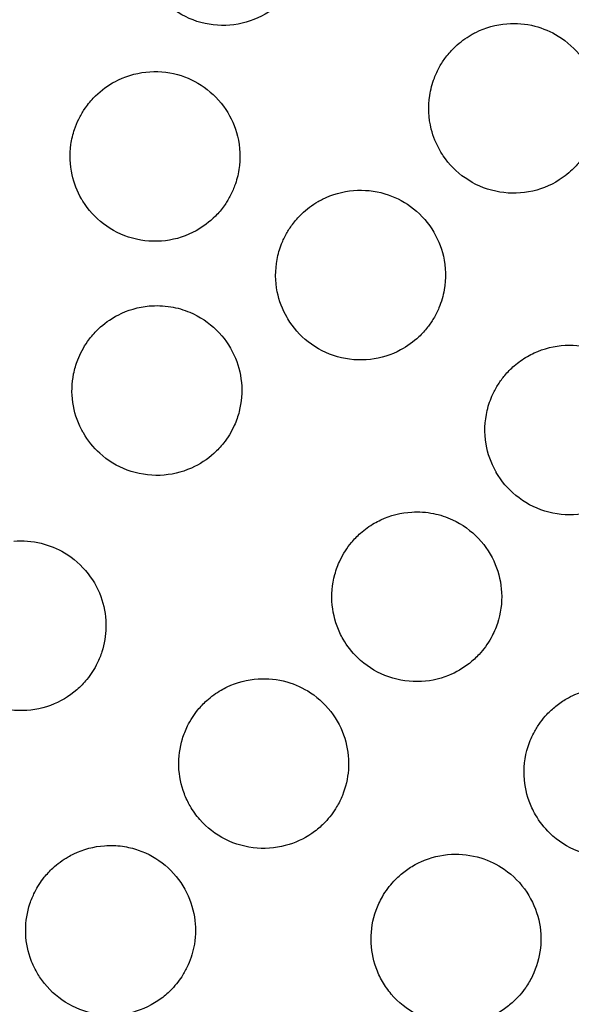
# Model space of a CAD drawing. Header units: millimetres. Extents: x -125 to 375, y 0 to 433.
# Tile 8 of 50: x 55 to 75, y 82 to 117. Entities that reach past the tile are written whole.
import ezdxf

# ---------------------------------------------------------------- set-up
doc = ezdxf.new("R2010")
doc.units = ezdxf.units.MM
doc.layers.add('Layer 01', color=18, linetype='Continuous', true_color=0x000000)

msp = doc.modelspace()

# ---------------------------------------------------------------- linework, layer by layer
at = {"layer": 'Layer 01'}
msp.add_open_spline([(0, 0, 76), (60.501, 65.93, 83.178), (121.001, 131.86, 90.355)], degree=2, dxfattribs=at)
for points, knots in [([(61.844, 122.584, 88.048), (62.137, 122.62, 88.067), (62.434, 122.612, 88.083), (62.994, 122.514, 88.107), (63.255, 122.43, 88.116), (63.841, 122.15, 88.127), (64.147, 121.925, 88.128), (64.646, 121.39, 88.115), (64.84, 121.088, 88.103), (65.131, 120.39, 88.067), (65.209, 119.993, 88.042), (65.206, 119.326, 87.993), (65.17, 119.061, 87.971), (65.056, 118.651, 87.936), (65.001, 118.502, 87.922), (64.879, 118.236, 87.896), (64.816, 118.118, 87.884), (64.663, 117.876, 87.859), (64.573, 117.754, 87.846), (64.316, 117.458, 87.811), (64.137, 117.296, 87.791), (63.623, 116.933, 87.738), (63.265, 116.772, 87.709), (62.503, 116.595, 87.657), (62.106, 116.582, 87.636), (61.33, 116.71, 87.605), (60.958, 116.85, 87.595), (60.311, 117.253, 87.589), (60.037, 117.503, 87.591), (59.74, 117.895, 87.602), (59.671, 117.999, 87.606), (59.609, 118.106, 87.61)], [-17.756232, -17.756232, -17.756232, -17.756232, -16.866282, -16.866282, -16.044728, -16.044728, -14.91324, -14.91324, -13.843301, -13.843301, -12.636508, -12.636508, -11.832877, -11.832877, -11.35314, -11.35314, -10.949825, -10.949825, -10.491735, -10.491735, -9.765994, -9.765994, -8.592697, -8.592697, -7.409477, -7.409477, -6.225138, -6.225138, -5.119086, -5.119086, -4.744932, -4.744932, -4.744932, -4.744932]), ([(72.238, 116.667, 88.093), (72.569, 116.693, 88.107), (72.902, 116.665, 88.117), (73.518, 116.507, 88.127), (73.798, 116.387, 88.127), (74.375, 116.03, 88.118), (74.655, 115.774, 88.106), (75.093, 115.189, 88.072), (75.254, 114.869, 88.05), (75.45, 114.208, 88.001), (75.49, 113.873, 87.974), (75.462, 113.251, 87.92), (75.407, 112.965, 87.894), (75.258, 112.536, 87.853), (75.191, 112.385, 87.838), (75.048, 112.122, 87.812), (74.976, 112.009, 87.8), (74.809, 111.782, 87.776), (74.713, 111.67, 87.763), (74.452, 111.406, 87.733), (74.277, 111.265, 87.715), (73.759, 110.935, 87.672), (73.392, 110.792, 87.648), (72.622, 110.654, 87.612), (72.227, 110.661, 87.6), (71.457, 110.828, 87.589), (71.09, 110.987, 87.589), (70.46, 111.425, 87.603), (70.198, 111.692, 87.616), (69.952, 112.057, 87.636), (69.915, 112.116, 87.64), (69.88, 112.176, 87.643)], [-17.63055, -17.63055, -17.63055, -17.63055, -16.631635, -16.631635, -15.720845, -15.720845, -14.590477, -14.590477, -13.520374, -13.520374, -12.511618, -12.511618, -11.638786, -11.638786, -11.140287, -11.140287, -10.735621, -10.735621, -10.291327, -10.291327, -9.615816, -9.615816, -8.440057, -8.440057, -7.262759, -7.262759, -6.070938, -6.070938, -4.956486, -4.956486, -4.745943, -4.745943, -4.745943, -4.745943]), ([(70.978, 116.274, 88.013), (71.03, 116.304, 88.018), (71.083, 116.333, 88.022), (71.481, 116.532, 88.053), (71.855, 116.636, 88.076), (72.238, 116.667, 88.093)], [-1.340413, -1.340413, -1.340413, -1.340413, -1.159246, -1.159246, 0, 0, 0, 0]), ([(69.88, 112.176, 87.643), (69.741, 112.416, 87.657), (69.637, 112.675, 87.674), (69.471, 113.331, 87.72), (69.452, 113.734, 87.752), (69.545, 114.34, 87.804), (69.599, 114.547, 87.822), (69.727, 114.882, 87.854), (69.789, 115.014, 87.867), (69.925, 115.258, 87.891), (69.999, 115.371, 87.903), (70.182, 115.615, 87.93), (70.296, 115.742, 87.944), (70.589, 116.019, 87.978), (70.777, 116.158, 87.996), (70.978, 116.274, 88.013)], [-4.745943, -4.745943, -4.745943, -4.745943, -3.909115, -3.909115, -2.705643, -2.705643, -2.060089, -2.060089, -1.623395, -1.623395, -1.216221, -1.216221, -0.70215, -0.70215, 0, 0, 0, 0]), ([(59.482, 114.957, 87.381), (59.857, 114.998, 87.404), (60.237, 114.968, 87.422), (60.939, 114.775, 87.445), (61.257, 114.624, 87.451), (61.842, 114.209, 87.45), (62.1, 113.943, 87.444), (62.496, 113.349, 87.419), (62.637, 113.03, 87.402), (62.816, 112.306, 87.357), (62.833, 111.903, 87.327), (62.74, 111.312, 87.279), (62.689, 111.118, 87.262), (62.573, 110.804, 87.233), (62.517, 110.68, 87.221), (62.393, 110.448, 87.198), (62.326, 110.339, 87.186), (62.158, 110.103, 87.161), (62.053, 109.979, 87.147), (61.738, 109.66, 87.108), (61.508, 109.487, 87.084), (60.924, 109.164, 87.033), (60.558, 109.045, 87.007), (59.789, 108.949, 86.962), (59.392, 108.977, 86.945), (58.639, 109.185, 86.922), (58.289, 109.358, 86.917), (57.694, 109.814, 86.919), (57.449, 110.085, 86.925), (57.242, 110.419, 86.937), (57.225, 110.447, 86.939), (57.209, 110.475, 86.94)], [-17.71838, -17.71838, -17.71838, -17.71838, -16.581501, -16.581501, -15.528799, -15.528799, -14.424219, -14.424219, -13.38163, -13.38163, -12.178034, -12.178034, -11.576102, -11.576102, -11.165784, -11.165784, -10.781688, -10.781688, -10.292093, -10.292093, -9.428437, -9.428437, -8.280034, -8.280034, -7.093453, -7.093453, -5.929325, -5.929325, -4.840813, -4.840813, -4.744492, -4.744492, -4.744492, -4.744492]), ([(58.307, 114.573, 87.289), (58.333, 114.587, 87.292), (58.358, 114.602, 87.294), (58.724, 114.799, 87.328), (59.097, 114.915, 87.357), (59.482, 114.957, 87.381)], [-1.255194, -1.255194, -1.255194, -1.255194, -1.166273, -1.166273, 0, 0, 0, 0]), ([(57.209, 110.475, 86.94), (57.056, 110.74, 86.95), (56.944, 111.028, 86.964), (56.8, 111.678, 87.002), (56.787, 112.04, 87.027), (56.863, 112.578, 87.069), (56.905, 112.758, 87.084), (57.007, 113.058, 87.11), (57.057, 113.18, 87.122), (57.172, 113.414, 87.144), (57.237, 113.527, 87.156), (57.403, 113.776, 87.183), (57.509, 113.91, 87.198), (57.826, 114.246, 87.239), (58.055, 114.427, 87.265), (58.307, 114.573, 87.289)], [12.973888, 12.973888, 12.973888, 12.973888, 13.897681, 13.897681, 14.979789, 14.979789, 15.536808, 15.536808, 15.934495, 15.934495, 16.32487, 16.32487, 16.840053, 16.840053, 17.71838, 17.71838, 17.71838, 17.71838]), ([(66.822, 110.772, 87.413), (67.192, 110.802, 87.431), (67.565, 110.764, 87.442), (68.247, 110.562, 87.452), (68.554, 110.411, 87.452), (69.13, 109.994, 87.439), (69.387, 109.722, 87.426), (69.779, 109.117, 87.39), (69.916, 108.792, 87.368), (70.083, 108.061, 87.313), (70.093, 107.657, 87.28), (69.986, 107.045, 87.225), (69.923, 106.832, 87.205), (69.784, 106.498, 87.173), (69.721, 106.371, 87.16), (69.584, 106.142, 87.136), (69.513, 106.038, 87.125), (69.342, 105.818, 87.101), (69.239, 105.705, 87.089), (68.935, 105.418, 87.055), (68.719, 105.262, 87.035), (68.153, 104.959, 86.991), (67.79, 104.845, 86.969), (67.025, 104.757, 86.936), (66.63, 104.788, 86.925), (65.875, 105.002, 86.916), (65.523, 105.181, 86.917), (64.928, 105.649, 86.932), (64.684, 105.926, 86.945), (64.488, 106.253, 86.963), (64.479, 106.268, 86.964), (64.471, 106.282, 86.965)], [-17.640029, -17.640029, -17.640029, -17.640029, -16.522417, -16.522417, -15.500582, -15.500582, -14.384711, -14.384711, -13.330333, -13.330333, -12.123414, -12.123414, -11.45566, -11.45566, -11.029731, -11.029731, -10.649579, -10.649579, -10.188722, -10.188722, -9.38906, -9.38906, -8.253474, -8.253474, -7.072011, -7.072011, -5.895771, -5.895771, -4.795519, -4.795519, -4.745626, -4.745626, -4.745626, -4.745626]), ([(65.569, 110.38, 87.332), (65.619, 110.409, 87.336), (65.67, 110.437, 87.34), (66.066, 110.635, 87.372), (66.439, 110.74, 87.395), (66.822, 110.772, 87.413)], [-1.333069, -1.333069, -1.333069, -1.333069, -1.157912, -1.157912, 0, 0, 0, 0]), ([(64.471, 106.282, 86.965), (64.308, 106.564, 86.981), (64.192, 106.871, 87), (64.052, 107.567, 87.049), (64.05, 107.954, 87.079), (64.155, 108.52, 87.128), (64.208, 108.705, 87.144), (64.328, 109.008, 87.173), (64.386, 109.13, 87.185), (64.514, 109.358, 87.208), (64.583, 109.466, 87.219), (64.759, 109.703, 87.245), (64.869, 109.828, 87.259), (65.164, 110.112, 87.294), (65.359, 110.259, 87.313), (65.569, 110.38, 87.332)], [-4.745626, -4.745626, -4.745626, -4.745626, -3.763589, -3.763589, -2.607178, -2.607178, -2.02702, -2.02702, -1.622332, -1.622332, -1.235821, -1.235821, -0.732464, -0.732464, 0, 0, 0, 0]), ([(59.599, 106.69, 86.785), (59.852, 106.713, 86.799), (60.108, 106.704, 86.81), (60.592, 106.624, 86.826), (60.819, 106.559, 86.832), (61.387, 106.32, 86.839), (61.708, 106.106, 86.837), (62.236, 105.586, 86.819), (62.444, 105.289, 86.805), (62.737, 104.655, 86.767), (62.826, 104.326, 86.745), (62.892, 103.644, 86.694), (62.865, 103.295, 86.665), (62.736, 102.791, 86.62), (62.679, 102.628, 86.605), (62.557, 102.357, 86.578), (62.499, 102.247, 86.567), (62.371, 102.038, 86.546), (62.302, 101.938, 86.535), (62.124, 101.713, 86.51), (62.011, 101.592, 86.496), (61.652, 101.266, 86.456), (61.383, 101.091, 86.432), (60.743, 100.806, 86.384), (60.366, 100.719, 86.362), (59.589, 100.69, 86.328), (59.196, 100.753, 86.316), (58.467, 101.025, 86.305), (58.137, 101.226, 86.306), (57.624, 101.692, 86.318), (57.429, 101.935, 86.327), (57.275, 102.202, 86.34)], [-17.660193, -17.660193, -17.660193, -17.660193, -16.89272, -16.89272, -16.185271, -16.185271, -15.038568, -15.038568, -13.955296, -13.955296, -12.936519, -12.936519, -11.889013, -11.889013, -11.367142, -11.367142, -10.99311, -10.99311, -10.62752, -10.62752, -10.127047, -10.127047, -9.166538, -9.166538, -8.013922, -8.013922, -6.827081, -6.827081, -5.674879, -5.674879, -4.743375, -4.743375, -4.743375, -4.743375]), ([(58.373, 106.301, 86.697), (58.414, 106.325, 86.701), (58.457, 106.348, 86.705), (58.842, 106.546, 86.738), (59.215, 106.655, 86.764), (59.599, 106.69, 86.785)], [-1.306411, -1.306411, -1.306411, -1.306411, -1.160399, -1.160399, 0, 0, 0, 0]), ([(57.275, 102.202, 86.34), (57.25, 102.244, 86.342), (57.227, 102.287, 86.344), (57.052, 102.628, 86.362), (56.949, 102.95, 86.38), (56.855, 103.617, 86.425), (56.864, 103.959, 86.451), (56.965, 104.46, 86.493), (57.013, 104.625, 86.507), (57.12, 104.901, 86.533), (57.171, 105.013, 86.544), (57.287, 105.229, 86.565), (57.351, 105.333, 86.576), (57.516, 105.566, 86.601), (57.621, 105.692, 86.616), (57.926, 106.001, 86.653), (58.14, 106.166, 86.676), (58.373, 106.301, 86.697)], [-4.743375, -4.743375, -4.743375, -4.743375, -4.596989, -4.596989, -3.589017, -3.589017, -2.565429, -2.565429, -2.047369, -2.047369, -1.674251, -1.674251, -1.307859, -1.307859, -0.812542, -0.812542, 0, 0, 0, 0]), ([(74.303, 105.304, 87.199), (74.67, 105.323, 87.21), (75.037, 105.275, 87.214), (75.701, 105.06, 87.211), (75.997, 104.907, 87.203), (76.562, 104.484, 87.177), (76.817, 104.205, 87.157), (77.201, 103.586, 87.108), (77.332, 103.254, 87.08), (77.483, 102.514, 87.014), (77.484, 102.108, 86.976), (77.356, 101.476, 86.914), (77.279, 101.245, 86.891), (77.113, 100.892, 86.855), (77.04, 100.765, 86.841), (76.89, 100.539, 86.817), (76.814, 100.44, 86.807), (76.638, 100.236, 86.784), (76.536, 100.134, 86.773), (76.247, 99.884, 86.745), (76.05, 99.751, 86.729), (75.498, 99.466, 86.692), (75.124, 99.356, 86.675), (74.351, 99.285, 86.654), (73.958, 99.325, 86.65), (73.206, 99.555, 86.656), (72.855, 99.745, 86.665), (72.276, 100.224, 86.696), (72.044, 100.499, 86.715), (71.865, 100.808, 86.739)], [-17.558348, -17.558348, -17.558348, -17.558348, -16.454147, -16.454147, -15.458003, -15.458003, -14.329939, -14.329939, -13.263381, -13.263381, -12.050201, -12.050201, -11.315582, -11.315582, -10.873675, -10.873675, -10.497019, -10.497019, -10.061013, -10.061013, -9.347482, -9.347482, -8.187338, -8.187338, -7.010991, -7.010991, -5.822985, -5.822985, -4.747616, -4.747616, -4.747616, -4.747616]), ([(72.963, 104.906, 87.129), (73.041, 104.951, 87.135), (73.121, 104.992, 87.141), (73.549, 105.19, 87.169), (73.922, 105.283, 87.187), (74.303, 105.304, 87.199)], [-1.419269, -1.419269, -1.419269, -1.419269, -1.148037, -1.148037, 0, 0, 0, 0]), ([(71.865, 100.808, 86.739), (71.859, 100.818, 86.739), (71.853, 100.829, 86.74), (71.678, 101.141, 86.764), (71.562, 101.469, 86.79), (71.439, 102.205, 86.852), (71.452, 102.609, 86.888), (71.591, 103.195, 86.943), (71.657, 103.387, 86.961), (71.8, 103.694, 86.992), (71.865, 103.813, 87.004), (72.007, 104.034, 87.027), (72.082, 104.136, 87.038), (72.266, 104.356, 87.062), (72.378, 104.47, 87.075), (72.643, 104.7, 87.103), (72.799, 104.811, 87.116), (72.963, 104.906, 87.129)], [-4.747616, -4.747616, -4.747616, -4.747616, -4.711543, -4.711543, -3.668885, -3.668885, -2.460979, -2.460979, -1.849393, -1.849393, -1.439462, -1.439462, -1.057936, -1.057936, -0.574516, -0.574516, 0, 0, 0, 0]), ([(68.876, 99.408, 86.539), (69.134, 99.424, 86.547), (69.392, 99.406, 86.552), (69.875, 99.309, 86.556), (70.099, 99.236, 86.555), (70.662, 98.976, 86.546), (70.977, 98.748, 86.533), (71.491, 98.201, 86.495), (71.69, 97.893, 86.471), (71.959, 97.239, 86.417), (72.034, 96.903, 86.388), (72.069, 96.191, 86.322), (72.019, 95.821, 86.287), (71.845, 95.296, 86.235), (71.771, 95.128, 86.218), (71.622, 94.857, 86.19), (71.555, 94.751, 86.178), (71.411, 94.554, 86.157), (71.336, 94.462, 86.147), (71.149, 94.261, 86.125), (71.035, 94.155, 86.113), (70.69, 93.882, 86.081), (70.442, 93.739, 86.063), (69.828, 93.49, 86.028), (69.455, 93.416, 86.014), (68.684, 93.411, 85.998), (68.294, 93.485, 85.996), (67.57, 93.778, 86.007), (67.242, 93.992, 86.018), (66.765, 94.456, 86.048), (66.594, 94.675, 86.063), (66.456, 94.913, 86.081)], [-17.570019, -17.570019, -17.570019, -17.570019, -16.793852, -16.793852, -16.089224, -16.089224, -14.928839, -14.928839, -13.831381, -13.831381, -12.798823, -12.798823, -11.680888, -11.680888, -11.127517, -11.127517, -10.749496, -10.749496, -10.390383, -10.390383, -9.922704, -9.922704, -9.064018, -9.064018, -7.928494, -7.928494, -6.746931, -6.746931, -5.578895, -5.578895, -4.745769, -4.745769, -4.745769, -4.745769]), ([(67.554, 99.012, 86.468), (67.628, 99.054, 86.474), (67.703, 99.093, 86.479), (68.124, 99.291, 86.508), (68.496, 99.386, 86.527), (68.876, 99.408, 86.539)], [-1.400939, -1.400939, -1.400939, -1.400939, -1.144931, -1.144931, 0, 0, 0, 0]), ([(66.456, 94.913, 86.081), (66.413, 94.988, 86.086), (66.374, 95.065, 86.092), (66.193, 95.45, 86.121), (66.103, 95.78, 86.147), (66.033, 96.48, 86.206), (66.064, 96.847, 86.239), (66.207, 97.375, 86.288), (66.27, 97.546, 86.305), (66.403, 97.823, 86.333), (66.465, 97.933, 86.344), (66.597, 98.138, 86.365), (66.668, 98.235, 86.376), (66.843, 98.447, 86.399), (66.952, 98.559, 86.412), (67.218, 98.794, 86.44), (67.381, 98.912, 86.454), (67.554, 99.012, 86.468)], [-4.745769, -4.745769, -4.745769, -4.745769, -4.485667, -4.485667, -3.46292, -3.46292, -2.36145, -2.36145, -1.812321, -1.812321, -1.433624, -1.433624, -1.073472, -1.073472, -0.604086, -0.604086, 0, 0, 0, 0]), ([(54.814, 98.377, 85.938), (55.139, 98.406, 85.956), (55.466, 98.381, 85.969), (56.074, 98.232, 85.986), (56.354, 98.118, 85.99), (56.932, 97.773, 85.989), (57.214, 97.523, 85.982), (57.658, 96.95, 85.956), (57.823, 96.636, 85.938), (58.03, 95.989, 85.895), (58.078, 95.662, 85.871), (58.067, 95.041, 85.821), (58.019, 94.751, 85.796), (57.885, 94.333, 85.758), (57.83, 94.197, 85.745), (57.716, 93.965, 85.722), (57.661, 93.868, 85.712), (57.538, 93.676, 85.692), (57.47, 93.582, 85.682), (57.289, 93.36, 85.657), (57.171, 93.238, 85.643), (56.77, 92.888, 85.6), (56.455, 92.701, 85.573), (55.753, 92.442, 85.524), (55.37, 92.379, 85.504), (54.589, 92.402, 85.473), (54.201, 92.491, 85.464), (53.495, 92.809, 85.458), (53.183, 93.028, 85.46), (52.747, 93.478, 85.474), (52.598, 93.675, 85.482), (52.475, 93.889, 85.492)], [-17.645566, -17.645566, -17.645566, -17.645566, -16.66455, -16.66455, -15.76216, -15.76216, -14.639637, -14.639637, -13.58079, -13.58079, -12.591566, -12.591566, -11.709567, -11.709567, -11.265933, -11.265933, -10.929923, -10.929923, -10.579193, -10.579193, -10.067801, -10.067801, -8.973139, -8.973139, -7.813533, -7.813533, -6.624951, -6.624951, -5.486997, -5.486997, -4.743426, -4.743426, -4.743426, -4.743426]), ([(63.449, 93.513, 85.877), (63.791, 93.535, 85.888), (64.133, 93.499, 85.895), (64.759, 93.322, 85.896), (65.041, 93.192, 85.892), (65.613, 92.815, 85.874), (65.886, 92.55, 85.857), (66.306, 91.951, 85.813), (66.456, 91.626, 85.787), (66.631, 90.963, 85.73), (66.662, 90.63, 85.701), (66.615, 89.989, 85.641), (66.544, 89.683, 85.611), (66.37, 89.253, 85.568), (66.302, 89.117, 85.554), (66.167, 88.89, 85.53), (66.104, 88.796, 85.52), (65.967, 88.615, 85.501), (65.892, 88.528, 85.491), (65.7, 88.327, 85.469), (65.577, 88.218, 85.457), (65.175, 87.916, 85.421), (64.87, 87.76, 85.4), (64.182, 87.543, 85.366), (63.799, 87.499, 85.354), (63.024, 87.558, 85.341), (62.641, 87.665, 85.342), (61.948, 88.016, 85.356), (61.644, 88.252, 85.369), (61.261, 88.688, 85.397), (61.146, 88.848, 85.408), (61.047, 89.019, 85.42)], [-17.587167, -17.587167, -17.587167, -17.587167, -16.558604, -16.558604, -15.630891, -15.630891, -14.497628, -14.497628, -13.427448, -13.427448, -12.427352, -12.427352, -11.485286, -11.485286, -11.026983, -11.026983, -10.687837, -10.687837, -10.341131, -10.341131, -9.848005, -9.848005, -8.82491, -8.82491, -7.675371, -7.675371, -6.489666, -6.489666, -5.341147, -5.341147, -4.745255, -4.745255, -4.745255, -4.745255]), ([(62.146, 93.117, 85.804), (62.215, 93.157, 85.81), (62.285, 93.194, 85.815), (62.7, 93.391, 85.844), (63.071, 93.488, 85.863), (63.449, 93.513, 85.877)], [-1.38333, -1.38333, -1.38333, -1.38333, -1.142235, -1.142235, 0, 0, 0, 0]), ([(61.047, 89.019, 85.42), (60.968, 89.156, 85.43), (60.9, 89.3, 85.44), (60.725, 89.758, 85.475), (60.658, 90.086, 85.501), (60.636, 90.747, 85.557), (60.679, 91.075, 85.586), (60.822, 91.547, 85.63), (60.883, 91.7, 85.645), (61.006, 91.95, 85.67), (61.063, 92.05, 85.68), (61.187, 92.242, 85.7), (61.253, 92.333, 85.71), (61.419, 92.536, 85.733), (61.523, 92.644, 85.745), (61.791, 92.886, 85.774), (61.962, 93.011, 85.79), (62.146, 93.117, 85.804)], [-4.745255, -4.745255, -4.745255, -4.745255, -4.266625, -4.266625, -3.265128, -3.265128, -2.272313, -2.272313, -1.77764, -1.77764, -1.429974, -1.429974, -1.090049, -1.090049, -0.638872, -0.638872, 0, 0, 0, 0]), ([(75.724, 93.207, 86.092), (75.956, 93.217, 86.096), (76.189, 93.199, 86.097), (76.623, 93.116, 86.093), (76.823, 93.055, 86.089), (77.378, 92.82, 86.071), (77.706, 92.597, 86.051), (78.243, 92.054, 86), (78.453, 91.744, 85.969), (78.739, 91.084, 85.903), (78.821, 90.742, 85.868), (78.867, 89.994, 85.79), (78.811, 89.594, 85.747), (78.609, 89.018, 85.686), (78.519, 88.828, 85.665), (78.342, 88.537, 85.634), (78.267, 88.43, 85.622), (78.112, 88.238, 85.601), (78.034, 88.152, 85.592), (77.852, 87.973, 85.573), (77.746, 87.882, 85.563), (77.437, 87.654, 85.537), (77.224, 87.533, 85.524), (76.645, 87.292, 85.496), (76.266, 87.214, 85.486), (75.492, 87.205, 85.482), (75.104, 87.277, 85.487), (74.374, 87.567, 85.512), (74.039, 87.784, 85.532), (73.558, 88.252, 85.575), (73.388, 88.471, 85.595), (73.25, 88.71, 85.618)], [-17.527932, -17.527932, -17.527932, -17.527932, -16.828859, -16.828859, -16.199688, -16.199688, -15.016869, -15.016869, -13.898167, -13.898167, -12.844225, -12.844225, -11.633271, -11.633271, -11.00043, -11.00043, -10.605452, -10.605452, -10.256419, -10.256419, -9.835082, -9.835082, -9.099714, -9.099714, -7.947148, -7.947148, -6.771878, -6.771878, -5.583718, -5.583718, -4.749643, -4.749643, -4.749643, -4.749643]), ([(74.348, 92.808, 86.036), (74.441, 92.862, 86.043), (74.538, 92.911, 86.049), (74.98, 93.106, 86.073), (75.349, 93.192, 86.086), (75.724, 93.207, 86.092)], [-1.454549, -1.454549, -1.454549, -1.454549, -1.12965, -1.12965, 0, 0, 0, 0]), ([(73.25, 88.71, 85.618), (73.204, 88.789, 85.625), (73.162, 88.871, 85.633), (72.979, 89.267, 85.671), (72.89, 89.602, 85.703), (72.825, 90.342, 85.775), (72.869, 90.743, 85.815), (73.05, 91.31, 85.873), (73.128, 91.491, 85.892), (73.285, 91.775, 85.921), (73.354, 91.882, 85.933), (73.499, 92.079, 85.954), (73.574, 92.169, 85.964), (73.753, 92.362, 85.985), (73.86, 92.461, 85.996), (74.092, 92.647, 86.017), (74.217, 92.732, 86.027), (74.348, 92.808, 86.036)], [-4.749643, -4.749643, -4.749643, -4.749643, -4.472478, -4.472478, -3.432734, -3.432734, -2.227827, -2.227827, -1.634445, -1.634445, -1.248636, -1.248636, -0.896283, -0.896283, -0.456261, -0.456261, 0, 0, 0, 0]), ([(58.025, 87.617, 85.211), (58.235, 87.632, 85.219), (58.446, 87.625, 85.225), (58.846, 87.569, 85.232), (59.034, 87.523, 85.234), (59.562, 87.341, 85.233), (59.884, 87.159, 85.227), (60.448, 86.686, 85.2), (60.684, 86.398, 85.181), (61.031, 85.771, 85.134), (61.144, 85.44, 85.107), (61.25, 84.78, 85.05), (61.249, 84.456, 85.021), (61.155, 83.885, 84.967), (61.081, 83.637, 84.943), (60.922, 83.281, 84.907), (60.86, 83.164, 84.895), (60.737, 82.964, 84.874), (60.679, 82.879, 84.865), (60.549, 82.71, 84.847), (60.477, 82.627, 84.838), (60.286, 82.428, 84.815), (60.161, 82.317, 84.803), (59.723, 81.991, 84.763), (59.377, 81.824, 84.741), (58.638, 81.627, 84.706), (58.251, 81.6, 84.694), (57.477, 81.696, 84.684), (57.099, 81.821, 84.685), (56.427, 82.203, 84.701), (56.136, 82.45, 84.714), (55.803, 82.864, 84.74), (55.716, 82.991, 84.748), (55.639, 83.125, 84.757)], [-17.599757, -17.599757, -17.599757, -17.599757, -16.966235, -16.966235, -16.386039, -16.386039, -15.284553, -15.284553, -14.172651, -14.172651, -13.126038, -13.126038, -12.155459, -12.155459, -11.378653, -11.378653, -10.978712, -10.978712, -10.66866, -10.66866, -10.336798, -10.336798, -9.835285, -9.835285, -8.690185, -8.690185, -7.533699, -7.533699, -6.346134, -6.346134, -5.210056, -5.210056, -4.744814, -4.744814, -4.744814, -4.744814]), ([(56.737, 87.223, 85.137), (56.802, 87.26, 85.142), (56.868, 87.296, 85.147), (57.278, 87.492, 85.177), (57.647, 87.591, 85.197), (58.025, 87.617, 85.211)], [-1.367676, -1.367676, -1.367676, -1.367676, -1.140283, -1.140283, 0, 0, 0, 0]), ([(55.639, 83.125, 84.757), (55.54, 83.296, 84.769), (55.458, 83.476, 84.781), (55.29, 83.973, 84.818), (55.237, 84.298, 84.844), (55.237, 84.944, 84.898), (55.288, 85.261, 84.926), (55.433, 85.703, 84.967), (55.489, 85.839, 84.98), (55.602, 86.064, 85.003), (55.655, 86.156, 85.012), (55.768, 86.333, 85.031), (55.829, 86.418, 85.04), (55.987, 86.615, 85.061), (56.087, 86.723, 85.074), (56.36, 86.976, 85.104), (56.542, 87.11, 85.121), (56.737, 87.223, 85.137)], [-4.744814, -4.744814, -4.744814, -4.744814, -4.148507, -4.148507, -3.162906, -3.162906, -2.200476, -2.200476, -1.757801, -1.757801, -1.439025, -1.439025, -1.123205, -1.123205, -0.679625, -0.679625, 0, 0, 0, 0]), ([(70.282, 87.311, 85.446), (70.632, 87.33, 85.452), (70.983, 87.286, 85.452), (71.614, 87.093, 85.44), (71.894, 86.957, 85.429), (72.461, 86.564, 85.395), (72.73, 86.29, 85.369), (73.139, 85.673, 85.309), (73.282, 85.34, 85.275), (73.438, 84.664, 85.206), (73.458, 84.327, 85.171), (73.385, 83.652, 85.1), (73.29, 83.32, 85.065), (73.073, 82.87, 85.016), (72.993, 82.733, 85.002), (72.839, 82.511, 84.978), (72.77, 82.423, 84.968), (72.623, 82.255, 84.95), (72.546, 82.176, 84.941), (72.352, 81.999, 84.922), (72.232, 81.905, 84.911), (71.854, 81.653, 84.883), (71.578, 81.524, 84.869), (70.927, 81.332, 84.846), (70.549, 81.294, 84.84), (69.783, 81.362, 84.843), (69.402, 81.473, 84.852), (68.71, 81.834, 84.883), (68.404, 82.078, 84.905), (68.036, 82.511, 84.945), (67.931, 82.659, 84.959), (67.841, 82.815, 84.973)], [-17.558771, -17.558771, -17.558771, -17.558771, -16.504766, -16.504766, -15.574568, -15.574568, -14.426832, -14.426832, -13.342451, -13.342451, -12.32911, -12.32911, -11.293203, -11.293203, -10.817239, -10.817239, -10.47784, -10.47784, -10.145493, -10.145493, -9.686412, -9.686412, -8.776064, -8.776064, -7.643981, -7.643981, -6.461838, -6.461838, -5.295622, -5.295622, -4.748749, -4.748749, -4.748749, -4.748749]), ([(68.939, 86.913, 85.39), (69.025, 86.963, 85.396), (69.113, 87.008, 85.401), (69.544, 87.203, 85.426), (69.91, 87.292, 85.44), (70.282, 87.311, 85.446)], [-1.421668, -1.421668, -1.421668, -1.421668, -1.122476, -1.122476, 0, 0, 0, 0]), ([(67.841, 82.815, 84.973), (67.751, 82.971, 84.988), (67.676, 83.135, 85.003), (67.501, 83.622, 85.049), (67.442, 83.956, 85.081), (67.437, 84.648, 85.149), (67.497, 85.001, 85.184), (67.678, 85.5, 85.235), (67.751, 85.659, 85.252), (67.897, 85.913, 85.278), (67.962, 86.011, 85.289), (68.097, 86.193, 85.308), (68.167, 86.277, 85.317), (68.337, 86.461, 85.337), (68.44, 86.557, 85.348), (68.672, 86.745, 85.37), (68.803, 86.835, 85.38), (68.939, 86.913, 85.39)], [-4.748749, -4.748749, -4.748749, -4.748749, -4.204737, -4.204737, -3.187761, -3.187761, -2.113603, -2.113603, -1.584836, -1.584836, -1.230782, -1.230782, -0.900345, -0.900345, -0.47614, -0.47614, 0, 0, 0, 0])]:
    msp.add_open_spline(points, degree=3, knots=knots, dxfattribs=at)

doc.saveas('drawing.dxf')
